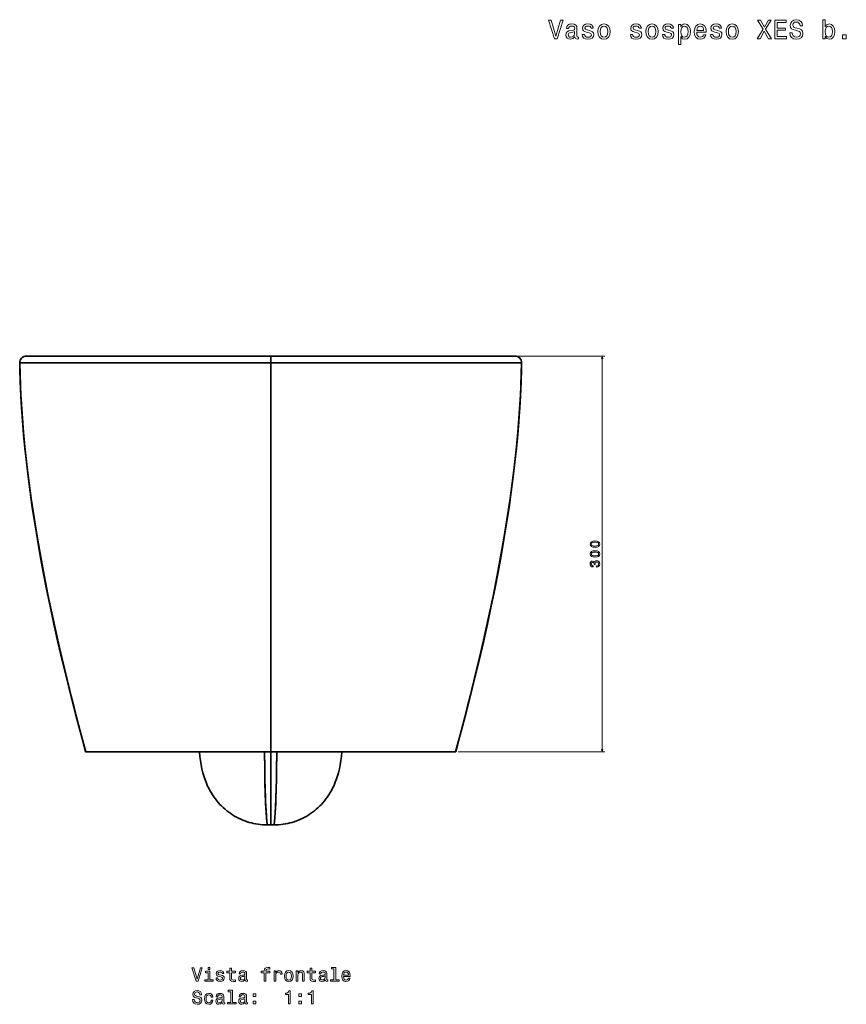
# Model space of a CAD drawing. Extents: x 404 to 1663, y 53 to 1594.
# Tile 3 of 4: x 404 to 1031, y 847 to 1594. Entities that reach past the tile are written whole.
import ezdxf

# ---------------------------------------------------------------- set-up
doc = ezdxf.new("R2010")
doc.units = 0

msp = doc.modelspace()

# ---------------------------------------------------------------- linework, layer by layer
at = {"color": 7, "lineweight": 35, "ltscale": 0.001289}
msp.add_line((409.39, 1338.73), (409.44, 1338.73), dxfattribs=at)
at = {"color": 7, "lineweight": 35, "ltscale": 0.042058}
for p, q in [((411.07, 1338.73), (409.39, 1338.73)), ((777.93, 1338.73), (779.61, 1338.73))]:
    msp.add_line(p, q, dxfattribs=at)
at = {"color": 7, "lineweight": 35}
for p, q in [((409.44, 1338.73), (444.14, 1338.73)), ((409.44, 1338.73), (594.5, 1338.73)), ((409.44, 1338.73), (594.5, 1338.73)), ((417.42, 1338.73), (474.66, 1338.73)), ((444.14, 1338.73), (475.67, 1338.73)), ((475.67, 1338.73), (444.14, 1338.73)), ((451.41, 1338.73), (497.16, 1338.73)), ((474.66, 1338.73), (594.5, 1338.73)), ((475.67, 1338.73), (528.03, 1338.73)), ((528.03, 1338.73), (475.67, 1338.73)), ((497.16, 1338.73), (594.5, 1338.73)), ((545.1, 1338.73), (594.5, 1338.73)), ((594.5, 1338.73), (545.1, 1338.73)), ((594.5, 1338.73), (643.9, 1338.73)), ((594.5, 1338.73), (632.57, 1338.73)), ((691.84, 1338.73), (594.5, 1338.73)), ((779.56, 1338.73), (594.5, 1338.73)), ((594.5, 1338.73), (643.9, 1338.73)), ((594.5, 1338.73), (714.34, 1338.73)), ((634.63, 1338.73), (725.98, 1338.73)), ((660.97, 1338.73), (713.33, 1338.73)), ((660.97, 1338.73), (713.33, 1338.73)), ((737.59, 1338.73), (691.84, 1338.73)), ((713.33, 1338.73), (744.86, 1338.73)), ((713.33, 1338.73), (744.86, 1338.73)), ((771.58, 1338.73), (714.34, 1338.73)), ((729.99, 1338.73), (779.56, 1338.73)), ((744.86, 1338.73), (779.56, 1338.73)), ((594.5, 1038.73), (594.5, 1333.68)), ((594.5, 1333.68), (594.5, 1038.73)), ((594.5, 1253.35), (594.5, 1229.79)), ((454.38, 1038.73), (594.5, 1038.73)), ((594.5, 1038.73), (454.38, 1038.73)), ((734.62, 1038.73), (594.5, 1038.73)), ((594.5, 1038.73), (734.62, 1038.73)), ((594.5, 983.32), (594.5, 1038.73)), ((594.5, 1038.73), (594.5, 983.32))]:
    msp.add_line(p, q, dxfattribs=at)
at = {"color": 7, "lineweight": 35, "ltscale": 0.158844}
for p, q in [((411.07, 1338.73), (417.42, 1338.73)), ((777.93, 1338.73), (771.58, 1338.73))]:
    msp.add_line(p, q, dxfattribs=at)
at = {"color": 7, "lineweight": 35, "ltscale": 0.047887}
for p, q in [((443.97, 1338.73), (445.89, 1338.73)), ((745.03, 1338.73), (743.11, 1338.73))]:
    msp.add_line(p, q, dxfattribs=at)
at = {"color": 7, "lineweight": 35, "ltscale": 0.004185}
for p, q in [((443.98, 1338.73), (444.14, 1338.73)), ((444.14, 1338.73), (443.98, 1338.73)), ((744.86, 1338.73), (745.02, 1338.73)), ((744.86, 1338.73), (745.02, 1338.73))]:
    msp.add_line(p, q, dxfattribs=at)
at = {"color": 7, "lineweight": 35, "ltscale": 0.000727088}
msp.add_line((444.01, 1338.73), (443.98, 1338.73), dxfattribs=at)
msp.add_line((444.01, 1338.73), (443.98, 1338.73), dxfattribs=at)
at = {"color": 7, "lineweight": 35, "ltscale": 0.00073548}
msp.add_line((444.17, 1338.73), (444.14, 1338.73), dxfattribs=at)
at = {"color": 7, "lineweight": 35, "ltscale": 0.000630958}
msp.add_line((445.91, 1338.73), (445.89, 1338.73), dxfattribs=at)
msp.add_line((445.91, 1338.73), (445.89, 1338.73), dxfattribs=at)
at = {"color": 7, "lineweight": 35, "ltscale": 0.133195}
for p, q in [((445.89, 1338.73), (451.22, 1338.73)), ((743.11, 1338.73), (737.78, 1338.73))]:
    msp.add_line(p, q, dxfattribs=at)
at = {"color": 7, "lineweight": 35, "ltscale": 0.000508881}
msp.add_line((451.24, 1338.73), (451.22, 1338.73), dxfattribs=at)
at = {"color": 7, "lineweight": 35, "ltscale": 0.004861}
msp.add_line((451.22, 1338.73), (451.41, 1338.73), dxfattribs=at)
at = {"color": 7, "lineweight": 35, "ltscale": 0.000514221}
msp.add_line((451.24, 1338.73), (451.22, 1338.73), dxfattribs=at)
at = {"color": 7, "lineweight": 35, "ltscale": 0.000504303}
msp.add_line((451.43, 1338.73), (451.41, 1338.73), dxfattribs=at)
at = {"color": 7, "lineweight": 35, "ltscale": 0.000498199}
msp.add_line((451.43, 1338.73), (451.41, 1338.73), dxfattribs=at)
at = {"color": 7, "lineweight": 35, "ltscale": 0.000703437}
for p, q in [((475.7, 1338.73), (475.67, 1338.73)), ((713.3, 1338.73), (713.33, 1338.73))]:
    msp.add_line(p, q, dxfattribs=at)
at = {"color": 7, "lineweight": 35, "ltscale": 0.0007042}
msp.add_line((475.7, 1338.73), (475.67, 1338.73), dxfattribs=at)
at = {"color": 7, "lineweight": 35, "ltscale": 0.1875}
for p, q in [((534.5, 1338.73), (527, 1338.73)), ((542, 1338.73), (534.5, 1338.73)), ((654.5, 1338.73), (647, 1338.73)), ((662, 1338.73), (654.5, 1338.73))]:
    msp.add_line(p, q, dxfattribs=at)
at = {"color": 7, "lineweight": 35, "ltscale": 0.426645}
for p, q in [((528.03, 1338.73), (545.1, 1338.73)), ((545.1, 1338.73), (528.03, 1338.73)), ((643.9, 1338.73), (660.97, 1338.73)), ((643.9, 1338.73), (660.97, 1338.73))]:
    msp.add_line(p, q, dxfattribs=at)
at = {"color": 7, "lineweight": 35, "ltscale": 0.12605}
for p, q in [((594.5, 1333.68), (594.5, 1338.73)), ((594.5, 1338.73), (594.5, 1333.68))]:
    msp.add_line(p, q, dxfattribs=at)
at = {"color": 7, "lineweight": 35, "ltscale": 0.000704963}
msp.add_line((713.3, 1338.73), (713.33, 1338.73), dxfattribs=at)
at = {"color": 7, "lineweight": 35, "ltscale": 0.00486}
msp.add_line((737.78, 1338.73), (737.59, 1338.73), dxfattribs=at)
at = {"color": 7, "lineweight": 13}
for p, q in [((746.86, 1338.73), (847.55, 1338.73)), ((845.55, 1038.73), (845.55, 1338.73)), ((736.62, 1038.73), (847.55, 1038.73))]:
    msp.add_line(p, q, dxfattribs=at)
at = {"color": 7, "lineweight": 35, "ltscale": 0.042056}
msp.add_line((779.61, 1338.73), (777.93, 1338.73), dxfattribs=at)
at = {"color": 7, "lineweight": 35, "ltscale": 0.00129}
msp.add_line((454.33, 1038.73), (454.38, 1038.73), dxfattribs=at)
at = {"color": 7, "lineweight": 35, "ltscale": 0.001291}
msp.add_line((734.62, 1038.73), (734.67, 1038.73), dxfattribs=at)
at = {"color": 7, "lineweight": 35, "ltscale": 0.069919}
for p, q in [((591.7, 983.32), (594.5, 983.32)), ((594.5, 983.32), (597.3, 983.32))]:
    msp.add_line(p, q, dxfattribs=at)
at = {"color": 7, "lineweight": 13}
for points in [[(814.08, 1593.32), (810.57, 1581.4), (806.96, 1593.32), (805.04, 1593.32), (809.56, 1579.3), (811.58, 1579.3), (816, 1593.32)], [(824.98, 1580.71), (824.98, 1580.65), (825.08, 1579.96), (825.38, 1579.48), (826.65, 1579.1), (827.64, 1579.26), (827.64, 1580.63), (827.21, 1580.57), (826.65, 1580.83), (826.55, 1581.64), (826.55, 1587.25), (826.31, 1588.68), (825.6, 1589.69), (824.37, 1590.29), (822.64, 1590.52), (820.94, 1590.27), (819.69, 1589.59), (818.9, 1588.52), (818.64, 1587.11), (818.64, 1586.99), (820.23, 1586.99), (820.38, 1587.83), (820.82, 1588.44), (821.55, 1588.8), (822.57, 1588.94), (823.56, 1588.84), (824.27, 1588.54), (824.69, 1588.01), (824.83, 1587.29), (824.75, 1586.44), (824.43, 1586.02), (823.62, 1585.82), (822.11, 1585.65), (820.38, 1585.29), (819.15, 1584.65), (818.42, 1583.64), (818.2, 1582.14), (818.4, 1580.81), (819.02, 1579.82), (820.03, 1579.2), (821.43, 1578.98), (823.3, 1579.4)], [(835.99, 1585.61), (834.28, 1586.02), (833, 1586.48), (832.58, 1587.43), (832.7, 1588.09), (833.13, 1588.58), (833.81, 1588.88), (834.8, 1589), (835.75, 1588.88), (836.49, 1588.52), (836.98, 1587.97), (837.18, 1587.25), (838.91, 1587.25), (838.91, 1587.29), (838.61, 1588.6), (837.79, 1589.63), (836.49, 1590.27), (834.8, 1590.52), (833.09, 1590.27), (831.83, 1589.61), (831.05, 1588.62), (830.81, 1587.37), (830.99, 1586.16), (831.55, 1585.31), (832.48, 1584.71), (833.83, 1584.28), (835.81, 1583.8), (837.02, 1583.29), (837.34, 1582.89), (837.46, 1582.28), (837.28, 1581.54), (836.8, 1580.97), (836.01, 1580.61), (834.96, 1580.49), (833.85, 1580.61), (833.04, 1581.03), (832.5, 1581.72), (832.28, 1582.67), (830.56, 1582.67), (830.85, 1581.05), (831.67, 1579.88), (832.98, 1579.18), (834.8, 1578.92), (836.7, 1579.18), (838.09, 1579.88), (838.94, 1581.01), (839.24, 1582.49), (839.02, 1583.76), (838.39, 1584.62), (837.36, 1585.19)], [(842.3, 1584.71), (842.63, 1582.24), (843.55, 1580.43), (845.03, 1579.3), (847, 1578.92), (848.96, 1579.3), (850.43, 1580.41), (851.36, 1582.22), (851.7, 1584.71), (851.36, 1587.17), (850.43, 1589), (848.96, 1590.11), (847, 1590.52), (845.03, 1590.11), (843.55, 1588.98), (842.63, 1587.17)], [(872.42, 1585.61), (870.71, 1586.02), (869.44, 1586.48), (869.01, 1587.43), (869.13, 1588.09), (869.56, 1588.58), (870.24, 1588.88), (871.23, 1589), (872.18, 1588.88), (872.93, 1588.52), (873.41, 1587.97), (873.61, 1587.25), (875.35, 1587.25), (875.35, 1587.29), (875.04, 1588.6), (874.22, 1589.63), (872.93, 1590.27), (871.23, 1590.52), (869.52, 1590.27), (868.27, 1589.61), (867.48, 1588.62), (867.24, 1587.37), (867.42, 1586.16), (867.98, 1585.31), (868.91, 1584.71), (870.26, 1584.28), (872.24, 1583.8), (873.45, 1583.29), (873.77, 1582.89), (873.89, 1582.28), (873.71, 1581.54), (873.23, 1580.97), (872.44, 1580.61), (871.39, 1580.49), (870.28, 1580.61), (869.48, 1581.03), (868.93, 1581.72), (868.71, 1582.67), (867, 1582.67), (867.28, 1581.05), (868.11, 1579.88), (869.42, 1579.18), (871.23, 1578.92), (873.13, 1579.18), (874.52, 1579.88), (875.37, 1581.01), (875.67, 1582.49), (875.45, 1583.76), (874.82, 1584.62), (873.79, 1585.19)], [(878.74, 1584.71), (879.06, 1582.24), (879.99, 1580.43), (881.46, 1579.3), (883.44, 1578.92), (885.39, 1579.3), (886.87, 1580.41), (887.79, 1582.22), (888.14, 1584.71), (887.79, 1587.17), (886.87, 1589), (885.39, 1590.11), (883.44, 1590.52), (881.46, 1590.11), (879.99, 1588.98), (879.06, 1587.17)], [(896.71, 1585.61), (895, 1586.02), (893.72, 1586.48), (893.3, 1587.43), (893.42, 1588.09), (893.85, 1588.58), (894.53, 1588.88), (895.52, 1589), (896.47, 1588.88), (897.21, 1588.52), (897.7, 1587.97), (897.9, 1587.25), (899.64, 1587.25), (899.64, 1587.29), (899.33, 1588.6), (898.51, 1589.63), (897.21, 1590.27), (895.52, 1590.52), (893.81, 1590.27), (892.55, 1589.61), (891.77, 1588.62), (891.53, 1587.37), (891.71, 1586.16), (892.27, 1585.31), (893.2, 1584.71), (894.55, 1584.28), (896.53, 1583.8), (897.74, 1583.29), (898.06, 1582.89), (898.18, 1582.28), (898, 1581.54), (897.52, 1580.97), (896.73, 1580.61), (895.68, 1580.49), (894.57, 1580.61), (893.77, 1581.03), (893.22, 1581.72), (893, 1582.67), (891.28, 1582.67), (891.57, 1581.05), (892.39, 1579.88), (893.7, 1579.18), (895.52, 1578.92), (897.42, 1579.18), (898.81, 1579.88), (899.66, 1581.01), (899.96, 1582.49), (899.74, 1583.76), (899.11, 1584.62), (898.08, 1585.19)], [(905.22, 1588.46), (905.22, 1590.13), (903.45, 1590.13), (903.45, 1575.1), (905.22, 1575.1), (905.22, 1580.95), (905.85, 1580.01), (906.55, 1579.38), (908.33, 1578.92), (910.02, 1579.3), (911.36, 1580.45), (912.22, 1582.26), (912.55, 1584.73), (912.22, 1587.17), (911.36, 1588.98), (910.02, 1590.11), (908.33, 1590.52), (907.36, 1590.39), (906.53, 1590.01), (905.83, 1589.37)], [(917.25, 1584.2), (924.35, 1584.2), (924.37, 1585.03), (924.04, 1587.35), (923.16, 1589.08), (921.74, 1590.13), (919.87, 1590.52), (918.03, 1590.11), (916.62, 1588.98), (915.71, 1587.15), (915.39, 1584.73), (915.69, 1582.24), (916.6, 1580.43), (917.99, 1579.3), (919.81, 1578.92), (921.38, 1579.18), (922.67, 1579.86), (923.62, 1580.95), (924.17, 1582.41), (922.41, 1582.41), (922.05, 1581.6), (921.52, 1580.99), (920.03, 1580.51), (918.88, 1580.73), (918.01, 1581.44), (917.45, 1582.59), (917.25, 1584.14)], [(933.14, 1585.61), (931.43, 1586.02), (930.16, 1586.48), (929.73, 1587.43), (929.85, 1588.09), (930.28, 1588.58), (930.96, 1588.88), (931.95, 1589), (932.9, 1588.88), (933.65, 1588.52), (934.13, 1587.97), (934.33, 1587.25), (936.07, 1587.25), (936.07, 1587.29), (935.77, 1588.6), (934.94, 1589.63), (933.65, 1590.27), (931.95, 1590.52), (930.24, 1590.27), (928.99, 1589.61), (928.2, 1588.62), (927.96, 1587.37), (928.14, 1586.16), (928.7, 1585.31), (929.63, 1584.71), (930.98, 1584.28), (932.96, 1583.8), (934.17, 1583.29), (934.49, 1582.89), (934.62, 1582.28), (934.43, 1581.54), (933.95, 1580.97), (933.16, 1580.61), (932.11, 1580.49), (931, 1580.61), (930.2, 1581.03), (929.65, 1581.72), (929.43, 1582.67), (927.72, 1582.67), (928, 1581.05), (928.83, 1579.88), (930.14, 1579.18), (931.95, 1578.92), (933.85, 1579.18), (935.24, 1579.88), (936.09, 1581.01), (936.39, 1582.49), (936.17, 1583.76), (935.54, 1584.62), (934.51, 1585.19)], [(939.46, 1584.71), (939.78, 1582.24), (940.71, 1580.43), (942.18, 1579.3), (944.16, 1578.92), (946.11, 1579.3), (947.59, 1580.41), (948.51, 1582.22), (948.86, 1584.71), (948.51, 1587.17), (947.59, 1589), (946.11, 1590.11), (944.16, 1590.52), (942.18, 1590.11), (940.71, 1588.98), (939.78, 1587.17)], [(963.1, 1579.3), (965.22, 1579.3), (968.43, 1584.97), (971.69, 1579.3), (973.83, 1579.3), (969.45, 1586.5), (973.61, 1593.32), (971.57, 1593.32), (968.49, 1588.13), (965.46, 1593.32), (963.34, 1593.32), (967.48, 1586.48)], [(976.35, 1579.3), (985.23, 1579.3), (985.23, 1580.99), (978.21, 1580.99), (978.21, 1585.73), (984.46, 1585.73), (984.46, 1587.41), (978.21, 1587.41), (978.21, 1591.6), (985.07, 1591.6), (985.07, 1593.3), (976.35, 1593.3)], [(989.55, 1583.92), (987.71, 1583.92), (988.11, 1581.78), (989.12, 1580.21), (990.68, 1579.26), (992.77, 1578.92), (994.85, 1579.24), (996.4, 1580.13), (997.39, 1581.52), (997.76, 1583.35), (997.45, 1585.01), (996.61, 1586.08), (995.23, 1586.78), (993.4, 1587.31), (991.83, 1587.69), (990.8, 1588.13), (990.21, 1588.78), (990.03, 1589.79), (990.21, 1590.7), (990.74, 1591.38), (991.54, 1591.85), (992.65, 1592.01), (993.78, 1591.81), (994.67, 1591.26), (995.26, 1590.35), (995.54, 1589.12), (997.37, 1589.12), (997.37, 1589.16), (997.05, 1591.06), (996.1, 1592.47), (994.61, 1593.36), (992.59, 1593.66), (990.78, 1593.36), (989.36, 1592.51), (988.46, 1591.2), (988.13, 1589.51), (988.4, 1587.99), (989.16, 1586.96), (990.37, 1586.28), (992.03, 1585.75), (993.66, 1585.29), (994.89, 1584.85), (995.64, 1584.2), (995.9, 1583.15), (995.66, 1582.08), (995.03, 1581.28), (994.08, 1580.77), (992.85, 1580.61), (991.48, 1580.83), (990.43, 1581.48), (989.77, 1582.53)], [(1014.52, 1580.97), (1015.83, 1579.42), (1017.63, 1578.92), (1019.32, 1579.3), (1020.67, 1580.45), (1021.52, 1582.28), (1021.84, 1584.73), (1021.52, 1587.17), (1020.65, 1588.98), (1019.32, 1590.11), (1017.63, 1590.52), (1015.85, 1589.99), (1015.13, 1589.35), (1014.52, 1588.48), (1014.52, 1593.78), (1012.74, 1593.78), (1012.74, 1579.3), (1014.52, 1579.3)], [(824.77, 1583.09), (824.53, 1582.04), (823.89, 1581.24), (822.92, 1580.71), (821.73, 1580.53), (820.96, 1580.63), (820.42, 1580.95), (820.07, 1581.52), (819.97, 1582.3), (820.05, 1583.01), (820.38, 1583.52), (821.67, 1584.08), (823.3, 1584.32), (824.77, 1584.81)], [(844.12, 1584.73), (844.3, 1586.54), (844.87, 1587.85), (845.77, 1588.66), (847, 1588.94), (848.21, 1588.66), (849.12, 1587.87), (849.69, 1586.54), (849.89, 1584.73), (849.69, 1582.89), (849.12, 1581.56), (848.21, 1580.75), (847, 1580.49), (845.77, 1580.75), (844.87, 1581.56), (844.3, 1582.89)], [(880.55, 1584.73), (880.73, 1586.54), (881.3, 1587.85), (882.21, 1588.66), (883.44, 1588.94), (884.65, 1588.66), (885.55, 1587.87), (886.12, 1586.54), (886.32, 1584.73), (886.12, 1582.89), (885.55, 1581.56), (884.65, 1580.75), (883.44, 1580.49), (882.21, 1580.75), (881.3, 1581.56), (880.73, 1582.89)], [(908.03, 1580.51), (906.84, 1580.77), (905.97, 1581.58), (905.43, 1582.89), (905.24, 1584.73), (905.43, 1586.54), (905.97, 1587.85), (906.84, 1588.64), (908.03, 1588.92), (909.12, 1588.64), (909.98, 1587.83), (910.53, 1586.52), (910.73, 1584.73), (910.53, 1582.91), (909.98, 1581.58), (909.12, 1580.77)], [(917.25, 1585.69), (917.47, 1587.09), (918.01, 1588.11), (918.84, 1588.74), (919.93, 1588.96), (921, 1588.74), (921.83, 1588.11), (922.33, 1587.09), (922.51, 1585.69)], [(941.27, 1584.73), (941.45, 1586.54), (942.02, 1587.85), (942.93, 1588.66), (944.16, 1588.94), (945.37, 1588.66), (946.28, 1587.87), (946.84, 1586.54), (947.04, 1584.73), (946.84, 1582.89), (946.28, 1581.56), (945.37, 1580.75), (944.16, 1580.49), (942.93, 1580.75), (942.02, 1581.56), (941.45, 1582.89)], [(1020.03, 1584.73), (1019.83, 1582.91), (1019.28, 1581.58), (1018.41, 1580.77), (1017.32, 1580.51), (1016.13, 1580.77), (1015.27, 1581.58), (1014.72, 1582.89), (1014.54, 1584.73), (1014.72, 1586.54), (1015.27, 1587.85), (1016.13, 1588.64), (1017.32, 1588.92), (1018.41, 1588.64), (1019.28, 1587.83), (1019.83, 1586.52)], [(1027.77, 1579.3), (1030.56, 1579.3), (1030.56, 1582.3), (1027.77, 1582.3)], [(840.13, 1193.77), (841.72, 1193.92), (842.85, 1194.39), (843.53, 1195.15), (843.75, 1196.2), (843.53, 1197.24), (842.85, 1197.99), (841.72, 1198.46), (840.13, 1198.62), (838.56, 1198.46), (837.93, 1198.27), (837.42, 1197.99), (836.73, 1197.24), (836.5, 1196.2), (836.73, 1195.15), (837.43, 1194.39), (838.56, 1193.92)], [(840.13, 1194.74), (838.91, 1194.82), (838.03, 1195.07), (837.52, 1195.52), (837.34, 1196.2), (837.52, 1196.86), (838.03, 1197.32), (838.91, 1197.57), (840.13, 1197.65), (841.36, 1197.57), (842.24, 1197.32), (842.76, 1196.86), (842.93, 1196.2), (842.76, 1195.52), (842.24, 1195.07), (841.36, 1194.82)], [(840.13, 1186.29), (841.72, 1186.45), (842.85, 1186.92), (843.53, 1187.68), (843.75, 1188.73), (843.53, 1189.76), (842.85, 1190.52), (841.72, 1190.99), (840.13, 1191.15), (838.56, 1190.99), (837.93, 1190.79), (837.42, 1190.52), (836.73, 1189.76), (836.5, 1188.73), (836.73, 1187.68), (837.43, 1186.92), (838.56, 1186.45)], [(840.13, 1187.26), (838.91, 1187.34), (838.03, 1187.6), (837.52, 1188.05), (837.34, 1188.73), (837.52, 1189.39), (838.03, 1189.85), (838.91, 1190.1), (840.13, 1190.18), (841.36, 1190.1), (842.24, 1189.85), (842.76, 1189.39), (842.93, 1188.73), (842.76, 1188.05), (842.24, 1187.6), (841.36, 1187.34)], [(841.35, 1178.71), (841.42, 1178.71), (842.39, 1178.87), (843.12, 1179.35), (843.58, 1180.09), (843.75, 1181.08), (843.58, 1182.13), (843.14, 1182.92), (842.43, 1183.42), (841.52, 1183.6), (840.93, 1183.52), (840.45, 1183.3), (840.07, 1182.94), (839.8, 1182.45), (839.26, 1183.11), (838.39, 1183.34), (837.6, 1183.19), (837.01, 1182.76), (836.63, 1182.05), (836.5, 1181.08), (836.66, 1180.17), (837.11, 1179.48), (837.81, 1179.02), (838.75, 1178.87), (838.82, 1178.87), (838.82, 1179.77), (838.18, 1179.85), (837.71, 1180.11), (837.43, 1180.54), (837.33, 1181.13), (837.41, 1181.66), (837.62, 1182.04), (837.96, 1182.27), (838.43, 1182.36), (838.92, 1182.27), (839.26, 1182.03), (839.46, 1181.61), (839.52, 1181.03), (839.51, 1180.64), (840.3, 1180.64), (840.28, 1181.13), (840.37, 1181.77), (840.62, 1182.24), (841.01, 1182.52), (841.52, 1182.63), (842.11, 1182.51), (842.54, 1182.22), (842.82, 1181.76), (842.91, 1181.14), (842.81, 1180.51), (842.5, 1180.04), (842.02, 1179.75), (841.35, 1179.64)], [(541.34, 874.86), (538.84, 866.35), (536.26, 874.86), (534.89, 874.86), (538.12, 864.85), (539.56, 864.85), (542.71, 874.86)], [(548.45, 875.2), (547.11, 875.2), (547.11, 873.75), (548.45, 873.75)], [(563.58, 871.25), (563.58, 867.37), (563.66, 866.12), (564.07, 865.25), (564.87, 864.75), (566.24, 864.58), (567.74, 864.65), (567.74, 865.74), (566.65, 865.66), (565.65, 865.77), (565.12, 866.13), (564.89, 866.74), (564.85, 867.59), (564.85, 871.25), (567.74, 871.25), (567.74, 872.33), (564.85, 872.33), (564.85, 874.59), (563.58, 874.59), (563.58, 872.33), (561.39, 872.33), (561.39, 871.25)], [(589.66, 871.25), (589.66, 864.85), (590.93, 864.85), (590.93, 871.25), (593.81, 871.25), (593.81, 872.33), (590.93, 872.33), (590.93, 872.8), (591.03, 873.38), (591.36, 873.77), (591.92, 874), (592.73, 874.09), (593.81, 874.03), (593.81, 875.12), (592.44, 875.2), (591.2, 875.07), (590.34, 874.68), (589.82, 874), (589.66, 873.03), (589.66, 872.33), (587.34, 872.33), (587.34, 871.25)], [(624.3, 871.25), (624.3, 867.37), (624.38, 866.12), (624.79, 865.25), (625.6, 864.75), (626.96, 864.58), (628.46, 864.65), (628.46, 865.74), (627.37, 865.66), (626.37, 865.77), (625.84, 866.13), (625.61, 866.74), (625.57, 867.59), (625.57, 871.25), (628.46, 871.25), (628.46, 872.33), (625.57, 872.33), (625.57, 874.59), (624.3, 874.59), (624.3, 872.33), (622.11, 872.33), (622.11, 871.25)], [(642.47, 874.13), (642.47, 865.92), (639.86, 865.92), (639.86, 864.85), (646.33, 864.85), (646.33, 865.92), (643.74, 865.92), (643.74, 875.2), (640.48, 875.2), (640.48, 874.13)], [(548.4, 865.92), (548.4, 872.33), (545.15, 872.33), (545.15, 871.25), (547.14, 871.25), (547.14, 865.92), (544.54, 865.92), (544.54, 864.85), (551.03, 864.85), (551.03, 865.92)], [(556.99, 869.36), (555.77, 869.65), (554.86, 869.98), (554.56, 870.66), (554.64, 871.13), (554.95, 871.48), (555.44, 871.69), (556.14, 871.78), (556.82, 871.69), (557.35, 871.43), (557.7, 871.05), (557.84, 870.53), (559.08, 870.53), (559.08, 870.56), (558.87, 871.49), (558.28, 872.23), (557.35, 872.69), (556.14, 872.86), (554.92, 872.69), (554.02, 872.21), (553.46, 871.51), (553.29, 870.61), (553.42, 869.75), (553.82, 869.14), (554.49, 868.71), (555.45, 868.41), (556.86, 868.06), (557.73, 867.7), (557.96, 867.41), (558.04, 866.98), (557.91, 866.45), (557.57, 866.05), (557.01, 865.79), (556.26, 865.7), (555.47, 865.79), (554.89, 866.09), (554.5, 866.58), (554.34, 867.26), (553.12, 867.26), (553.32, 866.1), (553.91, 865.27), (554.85, 864.76), (556.14, 864.58), (557.5, 864.76), (558.49, 865.27), (559.1, 866.07), (559.31, 867.13), (559.15, 868.03), (558.71, 868.65), (557.97, 869.06)], [(575.15, 865.86), (575.15, 865.82), (575.22, 865.33), (575.44, 864.98), (576.34, 864.71), (577.05, 864.82), (577.05, 865.8), (576.75, 865.76), (576.34, 865.94), (576.27, 866.52), (576.27, 870.53), (576.1, 871.55), (575.6, 872.27), (574.72, 872.7), (573.48, 872.86), (572.27, 872.69), (571.37, 872.2), (570.81, 871.43), (570.62, 870.43), (570.62, 870.34), (571.76, 870.34), (571.86, 870.94), (572.18, 871.38), (572.7, 871.64), (573.43, 871.74), (574.14, 871.67), (574.64, 871.45), (574.95, 871.07), (575.05, 870.56), (574.99, 869.95), (574.76, 869.65), (574.18, 869.5), (573.1, 869.39), (571.86, 869.13), (570.98, 868.67), (570.47, 867.95), (570.31, 866.88), (570.45, 865.93), (570.9, 865.22), (571.62, 864.78), (572.61, 864.62), (573.95, 864.92)], [(575, 867.56), (574.83, 866.81), (574.37, 866.23), (573.68, 865.86), (572.83, 865.73), (572.28, 865.8), (571.89, 866.03), (571.65, 866.43), (571.57, 867), (571.63, 867.5), (571.86, 867.86), (572.79, 868.26), (573.95, 868.44), (575, 868.78)], [(597.05, 864.85), (598.32, 864.85), (598.32, 869.27), (598.45, 870.34), (598.84, 871.1), (599.47, 871.56), (600.32, 871.72), (600.96, 871.62), (601.43, 871.33), (601.72, 870.84), (601.82, 870.18), (603.1, 870.18), (602.93, 871.35), (602.45, 872.18), (601.66, 872.69), (600.58, 872.86), (599.85, 872.75), (599.21, 872.46), (598.65, 871.97), (598.2, 871.3), (598.2, 872.59), (597.05, 872.59)], [(604.87, 868.71), (605.11, 866.95), (605.77, 865.66), (606.82, 864.85), (608.23, 864.58), (609.63, 864.85), (610.68, 865.64), (611.34, 866.94), (611.59, 868.71), (611.34, 870.47), (610.68, 871.78), (609.63, 872.57), (608.23, 872.86), (606.82, 872.57), (605.77, 871.77), (605.11, 870.47)], [(606.17, 868.73), (606.3, 870.02), (606.7, 870.96), (607.35, 871.54), (608.23, 871.74), (609.1, 871.54), (609.74, 870.97), (610.15, 870.02), (610.29, 868.73), (610.15, 867.41), (609.74, 866.46), (609.1, 865.89), (608.23, 865.7), (607.35, 865.89), (606.7, 866.46), (606.3, 867.41)], [(613.92, 864.85), (615.19, 864.85), (615.19, 869.32), (615.32, 870.34), (615.74, 871.09), (616.39, 871.55), (617.25, 871.72), (617.94, 871.58), (618.38, 871.19), (618.59, 870.54), (618.66, 869.68), (618.66, 864.85), (619.93, 864.85), (619.93, 869.94), (619.87, 870.96), (619.62, 871.81), (618.77, 872.59), (617.44, 872.86), (616.7, 872.76), (616.09, 872.49), (615.55, 872.03), (615.13, 871.41), (615.13, 872.59), (613.92, 872.59)], [(635.87, 865.86), (635.87, 865.82), (635.94, 865.33), (636.16, 864.98), (637.06, 864.71), (637.77, 864.82), (637.77, 865.8), (637.47, 865.76), (637.06, 865.94), (636.99, 866.52), (636.99, 870.53), (636.82, 871.55), (636.32, 872.27), (635.44, 872.7), (634.2, 872.86), (632.99, 872.69), (632.09, 872.2), (631.53, 871.43), (631.34, 870.43), (631.34, 870.34), (632.48, 870.34), (632.58, 870.94), (632.9, 871.38), (633.42, 871.64), (634.15, 871.74), (634.86, 871.67), (635.36, 871.45), (635.67, 871.07), (635.77, 870.56), (635.71, 869.95), (635.48, 869.65), (634.9, 869.5), (633.82, 869.39), (632.58, 869.13), (631.7, 868.67), (631.19, 867.95), (631.03, 866.88), (631.17, 865.93), (631.62, 865.22), (632.34, 864.78), (633.33, 864.62), (634.67, 864.92)], [(635.72, 867.56), (635.55, 866.81), (635.09, 866.23), (634.4, 865.86), (633.55, 865.73), (633, 865.8), (632.61, 866.03), (632.37, 866.43), (632.3, 867), (632.35, 867.5), (632.58, 867.86), (633.51, 868.26), (634.67, 868.44), (635.72, 868.78)], [(649.73, 868.35), (654.8, 868.35), (654.82, 868.94), (654.59, 870.6), (653.95, 871.84), (652.94, 872.59), (651.6, 872.86), (650.29, 872.57), (649.28, 871.77), (648.64, 870.45), (648.4, 868.73), (648.62, 866.95), (649.27, 865.66), (650.26, 864.85), (651.56, 864.58), (652.68, 864.76), (653.61, 865.25), (654.28, 866.03), (654.67, 867.07), (653.42, 867.07), (653.16, 866.49), (652.79, 866.06), (651.72, 865.71), (650.9, 865.87), (650.28, 866.38), (649.87, 867.2), (649.73, 868.31)], [(649.73, 869.42), (649.89, 870.41), (650.28, 871.15), (650.87, 871.59), (651.65, 871.75), (652.41, 871.59), (653, 871.15), (653.36, 870.41), (653.49, 869.42)], [(536.56, 850.87), (535.25, 850.87), (535.54, 849.35), (536.26, 848.22), (537.37, 847.54), (538.87, 847.3), (540.35, 847.53), (541.46, 848.16), (542.17, 849.16), (542.43, 850.47), (542.21, 851.65), (541.6, 852.41), (540.62, 852.92), (539.31, 853.29), (538.19, 853.57), (537.45, 853.88), (537.04, 854.35), (536.91, 855.07), (537.04, 855.71), (537.41, 856.2), (537.99, 856.54), (538.78, 856.65), (539.59, 856.51), (540.22, 856.12), (540.64, 855.47), (540.84, 854.59), (542.15, 854.59), (542.15, 854.62), (541.92, 855.97), (541.24, 856.98), (540.18, 857.62), (538.74, 857.83), (537.44, 857.62), (536.43, 857.01), (535.78, 856.07), (535.55, 854.86), (535.74, 853.78), (536.29, 853.05), (537.15, 852.56), (538.33, 852.18), (539.5, 851.85), (540.38, 851.54), (540.91, 851.07), (541.1, 850.33), (540.93, 849.56), (540.48, 848.99), (539.8, 848.62), (538.92, 848.51), (537.94, 848.67), (537.19, 849.13), (536.72, 849.88)], [(549.46, 852.75), (550.71, 852.75), (550.45, 853.9), (549.83, 854.81), (548.87, 855.37), (547.61, 855.58), (546.23, 855.3), (545.18, 854.49), (544.51, 853.18), (544.28, 851.42), (544.5, 849.68), (545.15, 848.38), (546.17, 847.57), (547.57, 847.3), (548.81, 847.52), (549.77, 848.12), (550.44, 849.07), (550.72, 850.34), (549.51, 850.34), (549.3, 849.53), (548.89, 848.93), (548.32, 848.55), (547.61, 848.44), (546.73, 848.62), (546.1, 849.2), (545.71, 850.14), (545.58, 851.46), (545.71, 852.76), (546.11, 853.7), (546.76, 854.27), (547.61, 854.47), (548.36, 854.35), (548.92, 854.01), (549.3, 853.47)], [(557.8, 848.58), (557.8, 848.54), (557.87, 848.05), (558.09, 847.7), (559, 847.43), (559.7, 847.54), (559.7, 848.52), (559.4, 848.48), (559, 848.67), (558.92, 849.24), (558.92, 853.25), (558.75, 854.27), (558.25, 854.99), (557.37, 855.43), (556.13, 855.58), (554.92, 855.41), (554.02, 854.92), (553.46, 854.16), (553.28, 853.15), (553.28, 853.06), (554.41, 853.06), (554.51, 853.67), (554.83, 854.1), (555.35, 854.36), (556.09, 854.46), (556.79, 854.39), (557.3, 854.17), (557.6, 853.8), (557.7, 853.28), (557.64, 852.67), (557.41, 852.37), (556.83, 852.23), (555.75, 852.11), (554.51, 851.85), (553.64, 851.39), (553.12, 850.67), (552.96, 849.6), (553.1, 848.65), (553.55, 847.95), (554.27, 847.5), (555.26, 847.34), (556.6, 847.64)], [(557.66, 850.28), (557.48, 849.53), (557.02, 848.96), (556.33, 848.58), (555.48, 848.45), (554.93, 848.52), (554.54, 848.75), (554.3, 849.16), (554.23, 849.72), (554.28, 850.22), (554.51, 850.58), (555.44, 850.99), (556.6, 851.16), (557.66, 851.51)], [(564.4, 856.85), (564.4, 848.64), (561.79, 848.64), (561.79, 847.57), (568.26, 847.57), (568.26, 848.64), (565.67, 848.64), (565.67, 857.92), (562.41, 857.92), (562.41, 856.85)], [(575.15, 848.58), (575.15, 848.54), (575.22, 848.05), (575.44, 847.7), (576.34, 847.43), (577.05, 847.54), (577.05, 848.52), (576.75, 848.48), (576.34, 848.67), (576.27, 849.24), (576.27, 853.25), (576.1, 854.27), (575.6, 854.99), (574.72, 855.43), (573.48, 855.58), (572.27, 855.41), (571.37, 854.92), (570.81, 854.16), (570.62, 853.15), (570.62, 853.06), (571.76, 853.06), (571.86, 853.67), (572.18, 854.1), (572.7, 854.36), (573.43, 854.46), (574.14, 854.39), (574.64, 854.17), (574.95, 853.8), (575.05, 853.28), (574.99, 852.67), (574.76, 852.37), (574.18, 852.23), (573.1, 852.11), (571.86, 851.85), (570.98, 851.39), (570.47, 850.67), (570.31, 849.6), (570.45, 848.65), (570.9, 847.95), (571.62, 847.5), (572.61, 847.34), (573.95, 847.64)], [(575, 850.28), (574.83, 849.53), (574.37, 848.96), (573.68, 848.58), (572.83, 848.45), (572.28, 848.52), (571.89, 848.75), (571.65, 849.16), (571.57, 849.72), (571.63, 850.22), (571.86, 850.58), (572.79, 850.99), (573.95, 851.16), (575, 851.51)], [(581.21, 853.16), (583.2, 853.16), (583.2, 855.31), (581.21, 855.31)], [(607.97, 847.57), (609.28, 847.57), (609.28, 857.64), (608.3, 857.64), (608.04, 856.77), (607.53, 856.18), (606.73, 855.83), (605.64, 855.71), (605.64, 854.69), (607.97, 854.69)], [(615.91, 853.16), (617.9, 853.16), (617.9, 855.31), (615.91, 855.31)], [(625.32, 847.57), (626.63, 847.57), (626.63, 857.64), (625.65, 857.64), (625.39, 856.77), (624.87, 856.18), (624.08, 855.83), (622.99, 855.71), (622.99, 854.69), (625.32, 854.69)], [(581.21, 847.57), (583.2, 847.57), (583.2, 849.72), (581.21, 849.72)], [(615.91, 847.57), (617.9, 847.57), (617.9, 849.72), (615.91, 849.72)]]:
    msp.add_lwpolyline(points, close=True, dxfattribs=at)
for points in [[(846.07, 1336.79), (845.55, 1338.73), (845.03, 1336.79)], [(845.03, 1040.66), (845.55, 1038.73), (846.07, 1040.66)]]:
    msp.add_lwpolyline(points, dxfattribs=at)
at = {"color": 7, "lineweight": 35}
for points in [[(404.39, 1333.65), (404.48, 1328.92), (404.76, 1319.34), (405.19, 1309.58), (405.75, 1299.65), (406.46, 1289.55), (407.31, 1279.27), (408.3, 1268.83), (409.44, 1258.22), (410.72, 1247.43), (412.24, 1235.8), (413.92, 1223.98), (415.76, 1211.97), (417.77, 1199.77), (419.93, 1187.39), (422.27, 1174.82), (424.76, 1162.06), (427.41, 1149.12), (430.31, 1135.62), (433.37, 1121.93), (436.59, 1108.06), (439.98, 1094.02), (443.38, 1080.35), (446.92, 1066.56), (450.57, 1052.67), (454.33, 1038.73)], [(404.44, 1333.64), (405.23, 1333.62), (412.4, 1333.58), (443.33, 1333.6), (557.75, 1333.68), (594.5, 1333.68)], [(594.5, 1333.68), (460.62, 1333.61), (423.96, 1333.58), (410.67, 1333.59), (405.11, 1333.62), (404.44, 1333.64)], [(454.38, 1038.73), (451.67, 1048.79), (449.02, 1058.85), (445.55, 1072.26), (442.17, 1085.65), (438.89, 1099.03), (435.33, 1114.06), (431.91, 1129.07), (428.65, 1144.06), (425.54, 1159.01), (422.83, 1172.74), (420.28, 1186.44), (417.88, 1200.11), (416.74, 1206.93), (415.64, 1213.74), (413.91, 1225.07), (412.31, 1236.37), (410.84, 1247.63), (409.5, 1258.85), (408.31, 1270.04), (407.26, 1281.17), (406.4, 1291.77), (405.68, 1302.32), (405.11, 1312.82), (404.69, 1323.26), (404.55, 1328.46), (404.44, 1333.64)], [(404.44, 1333.64), (404.63, 1325.25), (404.93, 1316.82), (405.33, 1308.36), (405.83, 1299.85), (406.21, 1294.28), (406.63, 1288.7), (407.11, 1282.86), (407.63, 1277.02), (408.77, 1265.52), (410.07, 1253.98), (411.51, 1242.4), (413.09, 1230.77), (414.99, 1217.91), (417.06, 1205.01), (419.27, 1192.08), (421.63, 1179.11), (424.12, 1166.11), (426.31, 1155.26), (428.58, 1144.39), (430.93, 1133.51), (432.69, 1125.61), (434.49, 1117.7), (436.46, 1109.24), (438.47, 1100.78), (442.26, 1085.29), (446.18, 1069.79), (450.22, 1054.26), (454.38, 1038.73)], [(784.56, 1333.64), (783.77, 1333.62), (778.39, 1333.59), (753.88, 1333.59), (676.24, 1333.66), (594.5, 1333.68)], [(784.56, 1333.64), (783.77, 1333.62), (776.6, 1333.58), (745.67, 1333.6), (631.25, 1333.68), (594.5, 1333.68)], [(784.56, 1333.64), (784.37, 1325.25), (784.07, 1316.82), (783.67, 1308.36), (783.17, 1299.85), (782.79, 1294.28), (782.37, 1288.7), (781.89, 1282.86), (781.37, 1277.02), (780.23, 1265.52), (778.93, 1253.98), (777.49, 1242.39), (775.91, 1230.77), (774.01, 1217.91), (771.94, 1205.01), (769.73, 1192.07), (767.37, 1179.1), (764.87, 1166.11), (762.69, 1155.25), (760.42, 1144.39), (758.07, 1133.5), (756.31, 1125.6), (754.51, 1117.7), (752.54, 1109.24), (750.53, 1100.78), (746.74, 1085.29), (742.82, 1069.78), (738.78, 1054.26), (734.62, 1038.73)], [(734.62, 1038.73), (737.33, 1048.79), (739.98, 1058.85), (743.45, 1072.25), (746.83, 1085.65), (750.11, 1099.03), (753.67, 1114.06), (757.09, 1129.07), (760.35, 1144.05), (763.46, 1159.01), (766.17, 1172.74), (768.72, 1186.44), (771.12, 1200.11), (772.26, 1206.93), (773.36, 1213.74), (775.08, 1225.07), (776.69, 1236.37), (778.16, 1247.63), (779.5, 1258.85), (780.69, 1270.03), (781.74, 1281.17), (782.6, 1291.77), (783.32, 1302.32), (783.89, 1312.82), (784.31, 1323.26), (784.45, 1328.46), (784.56, 1333.64)], [(784.61, 1333.65), (784.52, 1328.92), (784.24, 1319.34), (783.81, 1309.58), (783.25, 1299.65), (782.54, 1289.55), (781.69, 1279.27), (780.7, 1268.83), (779.56, 1258.22), (778.28, 1247.43), (776.76, 1235.8), (775.08, 1223.98), (773.24, 1211.97), (771.23, 1199.77), (769.07, 1187.39), (766.73, 1174.82), (764.24, 1162.06), (761.59, 1149.12), (758.69, 1135.62), (755.63, 1121.93), (752.41, 1108.06), (749.02, 1094.02), (745.62, 1080.35), (742.08, 1066.56), (738.43, 1052.67), (734.67, 1038.73)], [(540.63, 1038.73), (540.95, 1035.27), (541.33, 1032.12), (541.85, 1028.8), (542.41, 1025.93), (543.16, 1022.8), (543.8, 1020.56), (544.52, 1018.33), (545.52, 1015.66), (546.11, 1014.22), (546.77, 1012.75), (547.54, 1011.17), (548.43, 1009.47), (549.4, 1007.78), (550.47, 1006.06), (551.51, 1004.53), (552.59, 1003.05), (553.73, 1001.59), (554.95, 1000.15), (556.1, 998.88), (557.27, 997.67), (558.59, 996.4), (560.03, 995.12), (561.4, 993.99), (562.79, 992.92), (564.22, 991.9), (565.69, 990.93), (567.18, 990.02), (568.69, 989.17), (570.23, 988.37), (571.8, 987.62), (573.39, 986.94), (574.99, 986.32), (576.61, 985.75), (578.26, 985.24), (579.91, 984.79), (581.57, 984.4), (583.25, 984.07), (584.93, 983.8), (586.62, 983.59), (588.31, 983.44), (590.01, 983.35), (591.7, 983.32)], [(589.77, 1038.73), (589.98, 1025.42), (590.1, 1018.95), (590.32, 1009.71), (590.48, 1004.73), (590.67, 1000.09), (590.89, 995.86), (591.11, 992.61), (591.44, 988.73), (591.69, 985.78), (591.77, 984.11), (591.77, 983.61), (591.75, 983.41), (591.73, 983.35), (591.72, 983.33), (591.71, 983.33), (591.7, 983.32)], [(589.77, 1038.73), (589.97, 1026.27), (590.16, 1016.2), (590.43, 1006.31), (590.6, 1001.53), (590.79, 997.63), (591, 994.14), (591.34, 989.9), (591.67, 986), (591.75, 984.67), (591.77, 983.78), (591.74, 983.38), (591.73, 983.34), (591.72, 983.33), (591.71, 983.32), (591.7, 983.32)], [(597.3, 983.32), (597.29, 983.33), (597.28, 983.33), (597.27, 983.36), (597.25, 983.42), (597.23, 983.63), (597.23, 984.17), (597.33, 986.01), (597.57, 988.84), (597.88, 992.56), (598.2, 997.36), (598.47, 1003.35), (598.69, 1010.18), (598.89, 1018.71), (598.99, 1023.73), (599.23, 1038.73)], [(599.23, 1038.73), (599.02, 1025.42), (598.9, 1018.95), (598.68, 1009.71), (598.52, 1004.73), (598.33, 1000.09), (598.11, 995.86), (597.89, 992.61), (597.56, 988.73), (597.31, 985.78), (597.23, 984.11), (597.23, 983.61), (597.25, 983.41), (597.27, 983.35), (597.28, 983.33), (597.29, 983.33), (597.3, 983.32)], [(648.37, 1038.73), (648.05, 1035.27), (647.67, 1032.12), (647.15, 1028.8), (646.59, 1025.93), (645.84, 1022.8), (645.2, 1020.56), (644.48, 1018.33), (643.48, 1015.66), (642.89, 1014.22), (642.23, 1012.75), (641.46, 1011.17), (640.57, 1009.47), (639.6, 1007.78), (638.53, 1006.06), (637.49, 1004.53), (636.41, 1003.05), (635.27, 1001.59), (634.05, 1000.15), (632.9, 998.88), (631.73, 997.67), (630.41, 996.4), (628.97, 995.12), (627.6, 993.99), (626.21, 992.92), (624.78, 991.9), (623.31, 990.93), (621.82, 990.02), (620.31, 989.17), (618.77, 988.37), (617.2, 987.62), (615.61, 986.94), (614.01, 986.32), (612.39, 985.75), (610.74, 985.24), (609.09, 984.79), (607.43, 984.4), (605.75, 984.07), (604.07, 983.8), (602.38, 983.59), (600.69, 983.44), (598.99, 983.35), (597.3, 983.32)]]:
    msp.add_lwpolyline(points, dxfattribs=at)
for centre, radius, start, end in [((409.39, 1333.73), 5, 89.41254, 180.89317), ((409.44, 1333.73), 5, 89.99466, 180.97119), ((409.44, 1333.73), 5, 89.99465, 180.97119), ((779.56, 1333.73), 5, 359.0288, 90.00534), ((779.56, 1333.73), 5, 359.02881, 90.00534), ((779.61, 1333.73), 5, 359.10683, 90.58746), ((404.43, 1333.81), 0.173, 254.52703, 271.56971), ((404.43, 1333.81), 0.172, 254.44204, 271.64294), ((784.57, 1333.81), 0.172, 268.36122, 285.55299), ((784.57, 1333.81), 0.173, 268.43028, 285.47296)]:
    msp.add_arc(centre, radius, start, end, dxfattribs=at)

doc.saveas('drawing.dxf')
